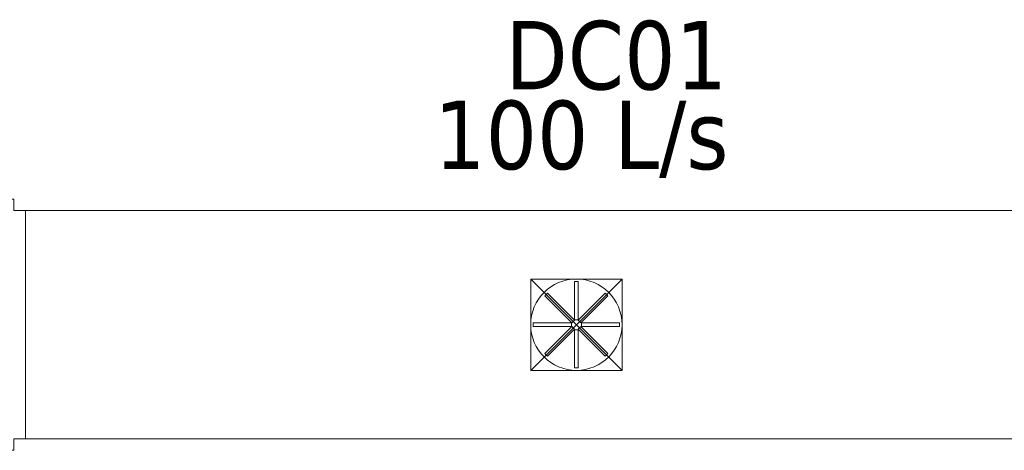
# Model space of a CAD drawing. Header units: metres. Extents: x 391.1 to 427.5, y 12.8 to 28.4.
# Tile 92 of 189: x 408.1 to 410.3, y 19.9 to 20.8. Entities that reach past the tile are written whole.
import ezdxf

# ---------------------------------------------------------------- set-up
doc = ezdxf.new("R2010")
doc.units = ezdxf.units.M
for name, color, linetype, lineweight in [('A-DETL-GENF-OTLN', 7, 'Continuous', 18), ('M-HVAC-CDFF-IDEN', 7, 'Continuous', 30), ('M-HVAC-DUCT-OTLN', 7, 'Continuous', 18)]:
    doc.layers.add(name, color=color, linetype=linetype, lineweight=lineweight)
doc.styles.add('Tahoma_2', font='tahoma.ttf', dxfattribs={"height": 0.15})

# ---------------------------------------------------------------- blocks, each defined once
blk = doc.blocks.new('M_Te rectangular - Estándar-451309-03_CLI_AIRE_P0A')
at = {"layer": 'M-HVAC-DUCT-OTLN', "color": 143, "true_color": 0x32aad1}
for p, q in [((-0.275, 0.5), (-0.275, -0.5)), ((-0.275, -0.5), (-0.275, 0.5)), ((-0.275, 0.5), (0.275, 0.5)), ((0.275, 0.5), (-0.275, 0.5)), ((0.275, -0.5), (0.275, 0.5)), ((0.275, 0.5), (0.275, -0.5)), ((-0.25, -0.5), (-0.275, -0.5)), ((-0.25, -0.5), (-0.275, -0.5)), ((-0.25, -0.5), (-0.25, -0.525)), ((-0.25, -0.525), (-0.25, -0.5)), ((0.25, -0.5), (0.25, -0.525)), ((0.275, -0.5), (0.25, -0.5)), ((0.275, -0.5), (0.25, -0.5)), ((0.25, -0.525), (0.25, -0.5)), ((-0.25, -0.525), (0.25, -0.525)), ((0.25, -0.525), (-0.25, -0.525))]:
    blk.add_line(p, q, dxfattribs=at)
blk = doc.blocks.new('ZYR_03_06_08_01 Difusor Rotacional Circular Impulsió NO PLENUM - DC01-356574-03_CLI_AIRE_P0A')
at = {"layer": 'A-DETL-GENF-OTLN', "color": 143, "true_color": 0x32aad1}
for p, q in [((-0.0042, 0.0943), (0.0042, 0.0943)), ((-0.0042, 0.011), (-0.0042, 0.0943)), ((0.0042, 0.0943), (0.0042, 0.011)), ((-0.0689, 0.0631), (-0.0631, 0.0689)), ((-0.0631, 0.0689), (-0.0041, 0.01)), ((0.0041, 0.01), (0.0631, 0.0689)), ((0.0631, 0.0689), (0.0689, 0.0631)), ((-0.01, 0.0041), (-0.0689, 0.0631)), ((0.0689, 0.0631), (0.01, 0.0041)), ((-0.0943, 0.0042), (-0.011, 0.0042)), ((-0.0943, -0.0042), (-0.0943, 0.0042)), ((-0.011, 0.0042), (-0.011, -0.0042)), ((-0.0041, 0.01), (-0.01, 0.0041)), ((0.0042, 0.011), (-0.0042, 0.011)), ((0.01, 0.0041), (0.0041, 0.01)), ((0.011, 0.0042), (0.0943, 0.0042)), ((0.011, -0.0042), (0.011, 0.0042)), ((0.0943, 0.0042), (0.0943, -0.0042)), ((-0.011, -0.0042), (-0.0943, -0.0042)), ((-0.0689, -0.0631), (-0.01, -0.0041)), ((-0.0041, -0.01), (-0.0631, -0.0689)), ((-0.01, -0.0041), (-0.0041, -0.01)), ((-0.0042, -0.011), (0.0042, -0.011)), ((-0.0042, -0.0943), (-0.0042, -0.011)), ((0.0041, -0.01), (0.01, -0.0041)), ((0.0631, -0.0689), (0.0041, -0.01)), ((0.0042, -0.011), (0.0042, -0.0943)), ((0.01, -0.0041), (0.0689, -0.0631)), ((0.0943, -0.0042), (0.011, -0.0042)), ((-0.0631, -0.0689), (-0.0689, -0.0631)), ((0.0689, -0.0631), (0.0631, -0.0689)), ((0.0042, -0.0943), (-0.0042, -0.0943))]:
    blk.add_line(p, q, dxfattribs=at)
blk.add_circle((0, 0), 0.1, dxfattribs=at)
blk = doc.blocks.new('M_Transición de rectangular a redondo - Ángulo - 60 grados-486129-03_CLI_AIRE_P0A')
at = {"layer": 'M-HVAC-DUCT-OTLN', "color": 143, "true_color": 0x32aad1}
for p, q in [((409.2246, 20.1517), (409.2246, 20.2517)), ((409.2246, 20.2517), (409.3246, 20.2517)), ((409.2246, 20.2517), (409.2246, 20.0517)), ((409.4246, 20.2517), (409.2246, 20.2517)), ((409.3246, 20.2517), (409.4246, 20.2517)), ((409.4246, 20.2517), (409.4246, 20.1517)), ((409.4246, 20.0517), (409.4246, 20.2517)), ((409.2246, 20.0517), (409.2246, 20.1517)), ((409.4246, 20.1517), (409.4246, 20.0517)), ((409.3246, 20.0517), (409.2246, 20.0517)), ((409.2246, 20.0517), (409.4246, 20.0517)), ((409.4246, 20.0517), (409.3246, 20.0517))]:
    blk.add_line(p, q, dxfattribs=at)
for start, end in [(90, 180), (0, 90), (180, 270), (270, 0)]:
    blk.add_arc((409.3246, 20.1517), 0.1, start, end, dxfattribs=at)
blk = doc.blocks.new('MEP_15_03 Injerto Conducte - Mínimo-486163-03_CLI_AIRE_P0A')
at = {"layer": 'M-HVAC-DUCT-OTLN', "color": 143, "true_color": 0x32aad1}
for p, q in [((409.4246, 20.2517), (409.2246, 20.2517)), ((409.2246, 20.2517), (409.2246, 20.0517)), ((409.2246, 20.2517), (409.2246, 20.0517)), ((409.4246, 20.2517), (409.2246, 20.2517)), ((409.4246, 20.0517), (409.4246, 20.2517)), ((409.4246, 20.0517), (409.4246, 20.2517)), ((409.2246, 20.0517), (409.4246, 20.0517)), ((409.2246, 20.0517), (409.4246, 20.0517))]:
    blk.add_line(p, q, dxfattribs=at)

msp = doc.modelspace()

# ---------------------------------------------------------------- linework, layer by layer
at = {"layer": 'M-HVAC-DUCT-OTLN', "color": 143, "true_color": 0x32aad1}
for p, q in [((408.1182, 20.4017), (408.1182, 19.9017)), ((408.1182, 20.4017), (415.2552, 20.4017)), ((409.4246, 20.2517), (409.2246, 20.2517)), ((409.2246, 20.2517), (409.2246, 20.0517)), ((409.4246, 20.0517), (409.2246, 20.2517)), ((409.2246, 20.0517), (409.4246, 20.2517)), ((409.4246, 20.0517), (409.4246, 20.2517)), ((409.2246, 20.0517), (409.4246, 20.0517)), ((415.2552, 19.9017), (408.1182, 19.9017))]:
    msp.add_line(p, q, dxfattribs=at)

# ---------------------------------------------------------------- block references
at = {"layer": 'A-DETL-GENF-OTLN', "color": 143, "true_color": 0x32aad1}
msp.add_blockref('ZYR_03_06_08_01 Difusor Rotacional Circular Impulsió NO PLENUM - DC01-356574-03_CLI_AIRE_P0A', (409.3246, 20.1517), dxfattribs=at)
at = {"layer": 'M-HVAC-DUCT-OTLN', "color": 143, "true_color": 0x32aad1, "rotation": 90}
msp.add_blockref('M_Te rectangular - Estándar-451309-03_CLI_AIRE_P0A', (407.5932, 20.1517), dxfattribs=at)
at = {"layer": 'M-HVAC-DUCT-OTLN', "color": 143, "true_color": 0x32aad1}
for name in ['M_Transición de rectangular a redondo - Ángulo - 60 grados-486129-03_CLI_AIRE_P0A', 'MEP_15_03 Injerto Conducte - Mínimo-486163-03_CLI_AIRE_P0A']:
    msp.add_blockref(name, (0, 0), dxfattribs=at)

# ---------------------------------------------------------------- texts
at = {"layer": 'M-HVAC-CDFF-IDEN', "char_height": 0.15, "attachment_point": 1, "style": 'Tahoma_2'}
for s, insert, width in [('DC01', (409.1694, 20.8169), 0.577215), ('100 L/s', (409.0133, 20.6423), 0.793671)]:
    msp.add_mtext(s, dxfattribs=dict(at, insert=insert, width=width))

doc.saveas('drawing.dxf')
